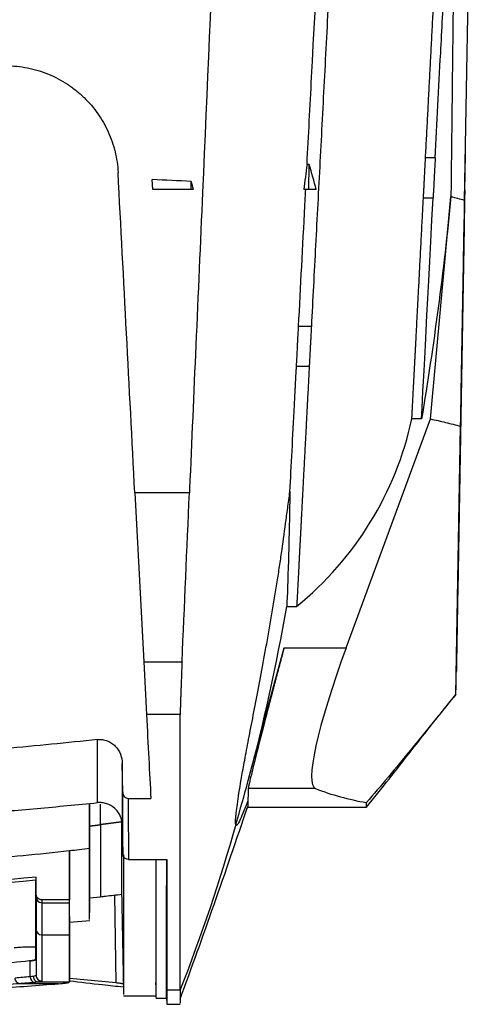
# Model space of a CAD drawing. Header units: millimetres. Extents: x 82 to 1002, y -172 to 1064.
# Tile 123 of 159: x 683 to 703, y 689 to 733. Entities that reach past the tile are written whole.
import ezdxf

# ---------------------------------------------------------------- set-up
doc = ezdxf.new("R2010")
doc.units = ezdxf.units.MM

msp = doc.modelspace()

# ---------------------------------------------------------------- linework, layer by layer
at = {"color": 7, "linetype": 'Continuous', "lineweight": 25}
for p, q in [((702.284, 725.165), (702.665, 747.002)), ((700.979, 727.05), (700.55, 727.05)), ((702.132, 716.477), (702.32, 727.21)), ((695.386, 726.76), (695.285, 726.76)), ((695.361, 725.64), (695.386, 726.76)), ((688.43, 725.64), (688.407, 726.087)), ((690.133, 725.64), (690.142, 726.003)), ((690.133, 725.64), (688.43, 725.64)), ((695.361, 725.64), (695.139, 725.64)), ((700.458, 725.278), (700.886, 725.278)), ((700.772, 715.461), (701.679, 725.333)), ((702.284, 725.165), (702.109, 715.14)), ((702.284, 725.165), (702.282, 725.038)), ((702.263, 723.968), (702.131, 716.42)), ((702.265, 724.097), (702.266, 724.134)), ((702.135, 716.656), (702.235, 722.363)), ((695.476, 719.567), (694.909, 719.567)), ((694.816, 717.805), (695.383, 717.805)), ((702.131, 716.42), (701.982, 707.864)), ((702.131, 716.42), (702.132, 716.477)), ((702.109, 715.14), (702.116, 715.527)), ((697.024, 705.304), (700.772, 715.461)), ((700.372, 715.461), (699.943, 715.461)), ((701.901, 703.235), (702.109, 715.14)), ((701.92, 704.342), (702.108, 715.084)), ((702.109, 715.14), (702.108, 715.084)), ((690.058, 712.177), (687.634, 712.177)), ((687.634, 712.177), (688.027, 704.686)), ((694.382, 707.14), (694.824, 707.14)), ((694.266, 705.304), (697.024, 705.304)), ((688.027, 704.686), (689.731, 704.686)), ((688.027, 704.686), (688.15, 702.337)), ((701.901, 703.235), (701.901, 703.255)), ((689.649, 702.337), (688.15, 702.337)), ((687.093, 698.884), (687.072, 700.171)), ((695.661, 699.052), (692.674, 699.052)), ((687.343, 698.617), (688.345, 698.617)), ((697.92, 698.263), (697.92, 698.433)), ((692.649, 698.23), (697.92, 698.23)), ((687.035, 697.572), (686.104, 697.461)), ((686.104, 697.461), (687.035, 697.572)), ((685.623, 697.405), (685.623, 697.386)), ((687.072, 697.44), (687.095, 696.161)), ((684.723, 696.287), (684.723, 694.117)), ((687.345, 695.912), (689.049, 695.912)), ((683.223, 694.989), (683.248, 694.989)), ((683.248, 694.371), (683.248, 695.125)), ((685.624, 694.562), (685.624, 693.554)), ((687.044, 694.641), (687.124, 690.063)), ((684.723, 694.117), (683.498, 694.117)), ((685.626, 694.212), (686.106, 694.254)), ((683.498, 693.989), (684.723, 693.989)), ((684.724, 693.379), (684.724, 693.379)), ((684.724, 693.379), (684.724, 690.469)), ((684.724, 693.119), (685.627, 693.198)), ((683.498, 692.558), (684.723, 692.558)), ((682.977, 691.408), (682.85, 691.396)), ((682.977, 690.7), (682.977, 691.408)), ((683.249, 690.761), (683.233, 690.756)), ((686.802, 690.425), (684.724, 690.631)), ((684.245, 690.393), (682.534, 690.393)), ((683.36, 690.469), (684.724, 690.469)), ((684.724, 690.469), (684.724, 690.469)), ((689.049, 690.12), (689.046, 690.338)), ((689.049, 690.12), (689.649, 690.12)), ((687.124, 689.852), (688.573, 689.852)), ((688.573, 689.753), (689.045, 689.753)), ((689.044, 689.779), (689.05, 689.479)), ((689.049, 689.48), (689.649, 689.48))]:
    msp.add_line(p, q, dxfattribs=at)
at = {"color": 8, "linetype": 'Continuous', "lineweight": 25}
for p, q in [((686.802, 690.425), (686.743, 694.329)), ((683.233, 690.756), (683.126, 690.719))]:
    msp.add_line(p, q, dxfattribs=at)
at = {"color": 7, "linetype": 'Continuous', "lineweight": 25, "flags": 128}
for points in [[(692.674, 699.408), (693.565, 702.71), (694.266, 705.304)], [(692.124, 697.464), (692.124, 697.465), (692.125, 697.467)], [(683.248, 694.991), (683.234, 694.99), (683.223, 694.989)]]:
    msp.add_lwpolyline(points, dxfattribs=at)
at = {"color": 8, "linetype": 'Continuous', "lineweight": 25, "flags": 128}
msp.add_lwpolyline([(686.104, 697.461), (686.104, 697.655), (686.103, 697.875), (686.102, 698.12), (686.102, 698.357)], dxfattribs=at)
at = {"color": 7, "linetype": 'Continuous', "lineweight": 25}
for centre, radius, start, end in [((683.497, 694.237), 0.248, 180.4078, 270.4023), ((683.497, 692.807), 0.249, 180.251, 270.2489), ((683.22, 690.691), 0.242, 177.9423, 263.9212), ((683.499, 690.761), 0.25, 180.0442, 270.0442)]:
    msp.add_arc(centre, radius, start, end, dxfattribs=at)
for centre, major_axis, start_param, end_param in [((698.685, 706.542), (3.028, 7.489), 1.791776, 3.14443), ((937.637, 1298.23), (242.21, 599.087), 3.14443, 3.170788)]:
    msp.add_ellipse(centre, major_axis=major_axis, ratio=0.136605, start_param=start_param, end_param=end_param, dxfattribs=at)
for points, knots in [([(700.55, 727.05), (700.566, 727.341), (700.596, 727.926), (700.643, 728.807), (700.689, 729.696), (700.736, 730.591), (700.783, 731.494), (700.831, 732.403), (700.879, 733.32), (700.927, 734.244), (700.976, 735.174), (701.025, 736.112), (701.075, 737.056), (701.125, 738.008), (701.175, 738.967), (701.226, 739.932), (701.277, 740.905), (701.328, 741.885), (701.38, 742.871), (701.432, 743.865), (701.484, 744.866), (701.545, 746.027), (701.615, 747.355), (701.693, 748.856), (701.773, 750.384), (701.855, 751.939), (701.938, 753.52), (702.022, 755.127), (702.108, 756.76), (702.195, 758.42), (702.283, 760.106), (702.373, 761.819), (702.464, 763.558), (702.525, 764.727), (702.556, 765.316)], [0, 0, 0, 0, 0.023699, 0.047535, 0.071508, 0.095617, 0.119864, 0.144247, 0.168767, 0.193424, 0.218218, 0.243149, 0.268216, 0.29342, 0.318761, 0.344239, 0.369854, 0.395605, 0.421494, 0.447519, 0.473681, 0.49998, 0.53841, 0.577428, 0.617035, 0.657231, 0.698016, 0.73939, 0.781353, 0.823905, 0.867045, 0.910775, 0.955093, 1, 1, 1, 1]), ([(700.979, 727.05), (701.06, 728.592), (701.141, 730.142), (701.277, 732.738), (701.332, 733.779), (701.906, 744.724), (702.44, 754.929), (702.985, 765.316)], [0, 0, 0, 0, 0.0446845, 0.0446845, 0.0744293, 0.0744293, 0.3564309, 0.3564309, 0.3564309, 0.3564309]), ([(691.901, 754.39), (691.884, 754.017), (691.459, 744.278), (690.938, 732.344), (690.349, 718.846), (690.158, 714.479), (690.063, 712.296), (690.06, 712.237), (690.058, 712.177)], [0.6155199, 0.6155199, 0.6155199, 0.6155199, 0.6231093, 0.8135432, 0.8610103, 0.9060334, 0.9060334, 0.9072946, 0.9072946, 0.9072946, 0.9072946]), ([(695.285, 726.76), (695.353, 728.044), (695.821, 736.98), (696.307, 746.243), (696.728, 754.291), (696.734, 754.39)], [0.6771705, 0.6771705, 0.6771705, 0.6771705, 0.7092713, 0.8997051, 0.9020887, 0.9020887, 0.9020887, 0.9020887]), ([(697.301, 754.39), (697.284, 754.075), (697.251, 753.448), (697.202, 752.512), (697.154, 751.583), (697.105, 750.663), (697.058, 749.751), (697.01, 748.846), (696.963, 747.95), (696.917, 747.062), (696.87, 746.181), (696.825, 745.309), (696.779, 744.444), (696.734, 743.588), (696.668, 742.327), (696.582, 740.67), (696.474, 738.624), (696.368, 736.603), (696.264, 734.608), (696.161, 732.638), (696.059, 730.695), (695.958, 728.777), (695.859, 726.884), (695.761, 725.018), (695.665, 723.177), (695.57, 721.362), (695.507, 720.163), (695.476, 719.567)], [0, 0, 0, 0, 0.026437, 0.052679, 0.078726, 0.104577, 0.130232, 0.155692, 0.180956, 0.206025, 0.230899, 0.255577, 0.280059, 0.304346, 0.328438, 0.387391, 0.445801, 0.503668, 0.56099, 0.617769, 0.674004, 0.729696, 0.784844, 0.839449, 0.893509, 0.947027, 1, 1, 1, 1]), ([(701.863, 741.628), (701.848, 740.322), (701.827, 738.424), (701.8, 736.046), (701.78, 734.24), (701.768, 733.212), (701.765, 732.961), (701.76, 732.513), (701.756, 732.13), (701.745, 731.167), (701.728, 729.696), (701.709, 727.991), (701.694, 726.657), (701.683, 725.721), (701.68, 725.463), (701.679, 725.333)], [0, 0, 0, 0, 0.055756, 0.080978, 0.106012, 0.130325, 0.155546, 0.180772, 0.205994, 0.231214, 0.369868, 0.527368, 0.684855, 0.842381, 1, 1, 1, 1]), ([(681.895, 731.14), (682.224, 731.14), (682.547, 731.108), (683.021, 731.014), (683.178, 730.975), (683.488, 730.882), (683.642, 730.828), (684.089, 730.645), (684.371, 730.496), (684.77, 730.234), (684.9, 730.14), (685.148, 729.94), (685.267, 729.836), (685.605, 729.507), (685.808, 729.269), (686.079, 728.883), (686.163, 728.75), (686.317, 728.479), (686.387, 728.341), (686.578, 727.919), (686.68, 727.625), (686.827, 727.02), (686.872, 726.713), (686.888, 726.402)], [0, 0, 0, 0, 0.125, 0.125, 0.1875, 0.1875, 0.25, 0.25, 0.375, 0.375, 0.4375, 0.4375, 0.5, 0.5, 0.625, 0.625, 0.6875, 0.6875, 0.75, 0.75, 0.875, 0.875, 1, 1, 1, 1]), ([(700.458, 725.278), (700.458, 725.289), (700.459, 725.31), (700.461, 725.347), (700.464, 725.391), (700.467, 725.44), (700.47, 725.495), (700.473, 725.556), (700.476, 725.624), (700.48, 725.697), (700.484, 725.777), (700.489, 725.863), (700.494, 725.955), (700.499, 726.053), (700.504, 726.157), (700.51, 726.268), (700.516, 726.384), (700.522, 726.506), (700.529, 726.634), (700.536, 726.768), (700.543, 726.906), (700.548, 727.002), (700.55, 727.05)], [0, 0, 0, 0, 0.044395, 0.089378, 0.134951, 0.181113, 0.227865, 0.275207, 0.323138, 0.37166, 0.420771, 0.470474, 0.520767, 0.57165, 0.623124, 0.67519, 0.727846, 0.781094, 0.834933, 0.889364, 0.944386, 1, 1, 1, 1]), ([(700.979, 727.05), (700.977, 727.013), (700.974, 726.94), (700.968, 726.834), (700.963, 726.732), (700.958, 726.633), (700.953, 726.539), (700.948, 726.448), (700.943, 726.36), (700.939, 726.277), (700.935, 726.197), (700.931, 726.122), (700.927, 726.049), (700.923, 725.981), (700.918, 725.884), (700.912, 725.764), (700.905, 725.63), (700.899, 725.515), (700.894, 725.418), (700.89, 725.337), (700.887, 725.298), (700.886, 725.278)], [0, 0, 0, 0, 0.0423498, 0.084054, 0.1251126, 0.1655256, 0.2052931, 0.2444151, 0.2828916, 0.3207227, 0.3579084, 0.3944488, 0.430344, 0.4655939, 0.5001986, 0.5863158, 0.6713048, 0.7551667, 0.8379025, 0.9195132, 1, 1, 1, 1]), ([(687.634, 712.177), (687.511, 714.532), (687.387, 716.889), (687.139, 721.63), (687.014, 724.011), (686.888, 726.402)], [0, 0, 0, 0, 0.5, 0.5, 1, 1, 1, 1]), ([(694.909, 719.573), (694.909, 719.574), (694.909, 719.574), (695.001, 721.338), (695.107, 723.363), (695.214, 725.399), (695.227, 725.64)], [0.61677841, 0.61677841, 0.61677841, 0.61677841, 0.61678106, 0.61678106, 0.66180419, 0.66782989, 0.66782989, 0.66782989, 0.66782989]), ([(702.292, 725.623), (702.289, 725.433), (702.28, 724.922), (702.27, 724.35), (702.267, 724.173), (702.265, 724.076)], [0, 0, 0, 0, 0.21089, 0.56634, 1, 1, 1, 1]), ([(699.943, 715.461), (699.944, 715.482), (699.946, 715.525), (699.95, 715.595), (699.954, 715.67), (699.958, 715.75), (699.963, 715.835), (699.967, 715.925), (699.972, 716.019), (699.978, 716.119), (699.983, 716.223), (699.989, 716.332), (699.995, 716.446), (700.001, 716.565), (700.007, 716.689), (700.014, 716.817), (700.021, 716.951), (700.028, 717.089), (700.036, 717.232), (700.044, 717.38), (700.052, 717.533), (700.06, 717.691), (700.069, 717.854), (700.077, 718.021), (700.086, 718.194), (700.096, 718.371), (700.105, 718.553), (700.122, 718.88), (700.148, 719.372), (700.184, 720.062), (700.223, 720.803), (700.265, 721.596), (700.309, 722.439), (700.356, 723.332), (700.395, 724.087), (700.426, 724.675), (700.443, 725.008), (700.454, 725.211), (700.458, 725.278)], [0, 0, 0, 0, 0.019202, 0.038407, 0.057614, 0.076823, 0.096034, 0.115248, 0.134463, 0.153681, 0.172902, 0.192124, 0.211349, 0.230576, 0.249805, 0.269037, 0.288271, 0.307507, 0.326745, 0.345986, 0.365229, 0.384474, 0.403721, 0.422971, 0.442223, 0.461477, 0.480733, 0.499992, 0.56241, 0.624871, 0.687375, 0.749921, 0.8124, 0.874933, 0.937458, 0.962473, 0.987622, 1, 1, 1, 1]), ([(702.289, 725.447), (702.288, 725.42), (702.286, 725.276), (702.279, 724.909), (702.271, 724.421), (702.266, 724.112), (702.263, 723.968)], [0, 0, 0, 0, 0.074256, 0.396027, 0.718745, 1, 1, 1, 1]), ([(702.235, 722.363), (702.237, 722.473), (702.239, 722.583), (702.243, 722.803), (702.245, 722.914), (702.248, 723.127), (702.25, 723.229), (702.254, 723.426), (702.255, 723.517), (702.258, 723.685), (702.259, 723.762), (702.262, 723.895), (702.263, 723.952), (702.265, 724.09), (702.266, 724.137), (702.266, 724.134)], [0, 0, 0, 0, 0.125, 0.125, 0.25, 0.25, 0.375, 0.375, 0.5, 0.5, 0.625, 0.625, 0.75, 0.75, 1, 1, 1, 1]), ([(694.816, 717.808), (694.816, 717.808), (694.818, 717.835), (694.824, 717.951), (694.843, 718.312), (694.874, 718.917), (694.897, 719.343), (694.909, 719.573)], [0.59439492, 0.59439492, 0.59439492, 0.59439492, 0.59439499, 0.59711218, 0.60559474, 0.61088781, 0.61677841, 0.61677841, 0.61677841, 0.61677841]), ([(695.476, 719.567), (695.474, 719.53), (695.47, 719.457), (695.464, 719.35), (695.459, 719.247), (695.454, 719.148), (695.449, 719.053), (695.444, 718.961), (695.439, 718.873), (695.435, 718.79), (695.431, 718.71), (695.427, 718.634), (695.423, 718.562), (695.419, 718.493), (695.414, 718.396), (695.408, 718.277), (695.401, 718.145), (695.395, 718.032), (695.39, 717.937), (695.386, 717.86), (695.384, 717.823), (695.383, 717.805)], [0, 0, 0, 0, 0.042305, 0.083971, 0.125, 0.165391, 0.205143, 0.244258, 0.282734, 0.320573, 0.357774, 0.394337, 0.430263, 0.465551, 0.500201, 0.586239, 0.67118, 0.755026, 0.837777, 0.919434, 1, 1, 1, 1]), ([(694.524, 712.237), (694.584, 713.367), (694.654, 714.712), (694.735, 716.249), (694.741, 716.369), (694.749, 716.529), (694.758, 716.692), (694.766, 716.856), (694.772, 716.957), (694.785, 717.217), (694.801, 717.508), (694.813, 717.748), (694.816, 717.808)], [0.3601205, 0.3601205, 0.3601205, 0.3601205, 0.5295969, 0.5375459, 0.5405542, 0.5436245, 0.5561126, 0.559183, 0.5621914, 0.5675242, 0.5884309, 0.5943949, 0.5943949, 0.5943949, 0.5943949]), ([(695.383, 717.805), (695.378, 717.702), (695.367, 717.496), (695.351, 717.193), (695.336, 716.893), (695.32, 716.598), (695.305, 716.306), (695.29, 716.019), (695.275, 715.736), (695.26, 715.457), (695.246, 715.182), (695.232, 714.911), (695.218, 714.644), (695.204, 714.381), (695.19, 714.123), (695.177, 713.868), (695.164, 713.618), (695.151, 713.371), (695.138, 713.129), (695.126, 712.891), (695.114, 712.657), (695.101, 712.427), (695.09, 712.201), (695.078, 711.979), (695.067, 711.762), (695.055, 711.548), (695.044, 711.339), (695.034, 711.134), (695.023, 710.932), (695.013, 710.735), (695.003, 710.542), (694.993, 710.353), (694.983, 710.168), (694.974, 709.988), (694.964, 709.811), (694.955, 709.639), (694.947, 709.47), (694.938, 709.306), (694.929, 709.146), (694.921, 708.989), (694.913, 708.837), (694.906, 708.69), (694.898, 708.546), (694.891, 708.406), (694.884, 708.27), (694.877, 708.139), (694.87, 708.011), (694.864, 707.888), (694.857, 707.769), (694.851, 707.654), (694.845, 707.543), (694.84, 707.436), (694.834, 707.333), (694.829, 707.234), (694.826, 707.171), (694.824, 707.14)], [0, 0, 0, 0, 0.018935, 0.037868, 0.056798, 0.075725, 0.09465, 0.113572, 0.132491, 0.151408, 0.170323, 0.189235, 0.208144, 0.22705, 0.245954, 0.264856, 0.283755, 0.302651, 0.321545, 0.340436, 0.359324, 0.37821, 0.397094, 0.415975, 0.434853, 0.453728, 0.472601, 0.491472, 0.51034, 0.529205, 0.548068, 0.566928, 0.585785, 0.60464, 0.623493, 0.642343, 0.66119, 0.680035, 0.698877, 0.717716, 0.736553, 0.755387, 0.774219, 0.793048, 0.811875, 0.830699, 0.849521, 0.86834, 0.887156, 0.90597, 0.924781, 0.94359, 0.962396, 0.981199, 1, 1, 1, 1]), ([(702.116, 715.527), (702.117, 715.576), (702.118, 715.639), (702.12, 715.791), (702.122, 715.878), (702.125, 716.074), (702.127, 716.183), (702.131, 716.41), (702.133, 716.531), (702.135, 716.656)], [0, 0, 0, 0, 0.25, 0.25, 0.5, 0.5, 0.75, 0.75, 1, 1, 1, 1]), ([(700.772, 715.461), (700.998, 715.415), (701.221, 715.363), (701.666, 715.253), (701.887, 715.196), (702.109, 715.14)], [0, 0, 0, 0, 0.5, 0.5, 1, 1, 1, 1]), ([(702.112, 715.305), (702.087, 713.9), (702.054, 712.018), (702.02, 710.047), (702.007, 709.287), (702, 708.897), (701.994, 708.56), (701.99, 708.347), (701.987, 708.171), (701.983, 707.902), (701.977, 707.581), (701.971, 707.225), (701.965, 706.902), (701.958, 706.519), (701.952, 706.131), (701.948, 705.915), (701.947, 705.837), (701.946, 705.815), (701.946, 705.788), (701.945, 705.734), (701.944, 705.684), (701.943, 705.65)], [0, 0, 0, 0, 0.341347, 0.457118, 0.478684, 0.52612, 0.551728, 0.56062, 0.577726, 0.594836, 0.628456, 0.6621, 0.695347, 0.728627, 0.795066, 0.862267, 0.879329, 0.887907, 0.896519, 0.931015, 1, 1, 1, 1]), ([(692.124, 697.464), (692.108, 697.462), (692.103, 697.503), (692.106, 697.634), (692.114, 697.723), (692.144, 698.023), (692.174, 698.274), (692.269, 698.922), (692.335, 699.32), (692.469, 700.069), (692.52, 700.344), (692.634, 700.947), (692.697, 701.276), (692.901, 702.331), (693.056, 703.129), (693.297, 704.415), (693.379, 704.859), (693.543, 705.771), (693.626, 706.24), (693.79, 707.192), (693.869, 707.672), (693.981, 708.374), (694.017, 708.605), (694.085, 709.059), (694.118, 709.282), (694.214, 709.943), (694.273, 710.375), (694.364, 711.044), (694.394, 711.27), (694.457, 711.738), (694.489, 711.979), (694.524, 712.237)], [0, 0, 0, 0, 0.0625, 0.0625, 0.125, 0.125, 0.25, 0.25, 0.375, 0.375, 0.4375, 0.4375, 0.5, 0.5, 0.625, 0.625, 0.6875, 0.6875, 0.75, 0.75, 0.8125, 0.8125, 0.84375, 0.84375, 0.875, 0.875, 0.9375, 0.9375, 0.96875, 0.96875, 1, 1, 1, 1]), ([(694.524, 712.237), (694.504, 711.037), (694.48, 710.011), (694.431, 708.311), (694.407, 707.638), (694.382, 707.14)], [0, 0, 0, 0, 0.5, 0.5, 1, 1, 1, 1]), ([(701.982, 707.864), (701.98, 707.732), (701.977, 707.61), (701.975, 707.441), (701.974, 707.387), (701.972, 707.287), (701.971, 707.241), (701.969, 707.113), (701.968, 707.042), (701.966, 706.937), (701.965, 706.902), (701.965, 706.887)], [0, 0, 0, 0, 0.25, 0.25, 0.375, 0.375, 0.5, 0.5, 0.75, 0.75, 1, 1, 1, 1]), ([(701.965, 706.887), (701.963, 706.775), (701.961, 706.662), (701.957, 706.442), (701.952, 706.124), (701.947, 705.84), (701.938, 705.321), (701.933, 705.036), (701.925, 704.593), (701.922, 704.434), (701.92, 704.29), (701.919, 704.257), (701.918, 704.223), (701.918, 704.219), (701.918, 704.225)], [0, 0, 0, 0, 0.0625, 0.0625, 0.125, 0.25, 0.25, 0.5, 0.5, 0.75, 0.75, 0.875, 0.875, 1, 1, 1, 1]), ([(694.266, 705.304), (694.249, 705.24), (694.214, 705.113), (694.164, 704.925), (694.114, 704.74), (694.066, 704.559), (694.019, 704.381), (693.972, 704.207), (693.927, 704.037), (693.883, 703.871), (693.841, 703.709), (693.799, 703.55), (693.758, 703.395), (693.719, 703.245), (693.68, 703.098), (693.556, 702.622), (693.362, 701.874), (693.124, 700.942), (692.931, 700.177), (692.82, 699.725), (692.762, 699.483), (692.735, 699.366), (692.713, 699.266), (692.695, 699.185), (692.683, 699.122), (692.675, 699.076), (692.674, 699.06), (692.674, 699.052)], [0, 0, 0, 0, 0.019583, 0.038901, 0.057953, 0.076741, 0.095264, 0.113522, 0.131515, 0.149244, 0.166709, 0.183909, 0.200844, 0.217516, 0.233924, 0.250067, 0.378755, 0.499761, 0.627166, 0.74951, 0.785969, 0.822193, 0.858188, 0.89396, 0.929515, 0.96486, 1, 1, 1, 1]), ([(689.731, 704.686), (689.729, 704.643), (689.725, 704.558), (689.72, 704.432), (689.714, 704.307), (689.709, 704.183), (689.704, 704.062), (689.7, 703.942), (689.695, 703.825), (689.691, 703.711), (689.687, 703.6), (689.683, 703.492), (689.679, 703.387), (689.675, 703.286), (689.672, 703.188), (689.669, 703.095), (689.666, 703.006), (689.663, 702.921), (689.661, 702.841), (689.658, 702.765), (689.656, 702.694), (689.654, 702.628), (689.653, 702.567), (689.652, 702.511), (689.651, 702.46), (689.65, 702.413), (689.65, 702.372), (689.649, 702.348), (689.649, 702.337)], [0, 0, 0, 0, 0.037239, 0.074771, 0.112573, 0.150619, 0.188886, 0.227348, 0.265982, 0.304762, 0.343664, 0.382664, 0.421737, 0.460859, 0.500006, 0.539152, 0.578274, 0.617347, 0.656346, 0.695247, 0.734026, 0.772658, 0.811119, 0.849384, 0.887429, 0.92523, 0.962761, 1, 1, 1, 1]), ([(697.92, 698.224), (698.256, 698.64), (698.922, 699.464), (699.922, 700.745), (700.901, 701.997), (701.566, 702.817), (701.901, 703.231)], [0, 0, 0, 0, 0.249417, 0.494942, 0.744949, 1, 1, 1, 1]), ([(701.901, 703.235), (701.237, 702.431), (700.561, 701.593), (699.559, 700.369), (699.227, 699.967), (698.569, 699.183), (698.243, 698.802), (697.921, 698.433)], [0, 0, 0, 0, 0.5, 0.5, 0.75, 0.75, 1, 1, 1, 1]), ([(685.974, 701.231), (685.294, 701.158), (684.613, 701.087), (683.25, 700.953), (682.568, 700.89), (681.886, 700.831)], [0, 0, 0, 0, 0.5, 0.5, 1, 1, 1, 1]), ([(685.974, 701.231), (686.048, 701.239), (686.12, 701.238), (686.265, 701.219), (686.336, 701.201), (686.471, 701.149), (686.536, 701.115), (686.657, 701.035), (686.711, 700.989), (686.861, 700.835), (686.938, 700.713), (687.043, 700.451), (687.07, 700.312), (687.072, 700.171)], [0, 0, 0, 0, 0.125, 0.125, 0.25, 0.25, 0.375, 0.375, 0.5, 0.5, 0.75, 0.75, 1, 1, 1, 1]), ([(687.072, 700.171), (687.072, 699.681), (687.072, 699.208), (687.072, 698.298), (687.072, 697.861), (687.072, 697.44)], [0, 0, 0, 0, 0.5, 0.5, 1, 1, 1, 1]), ([(687.093, 698.884), (687.095, 698.818), (687.118, 698.752), (687.208, 698.65), (687.274, 698.617), (687.343, 698.617)], [0, 0, 0, 0, 0.5, 0.5, 1, 1, 1, 1]), ([(680.599, 697.956), (681.496, 698.023), (682.392, 698.096), (684.184, 698.254), (685.08, 698.34), (685.974, 698.43)], [0, 0, 0, 0, 0.5, 0.5, 1, 1, 1, 1]), ([(687.072, 697.44), (687.071, 697.51), (687.063, 697.579), (687.033, 697.713), (687.011, 697.78), (686.954, 697.906), (686.919, 697.965), (686.838, 698.077), (686.791, 698.13), (686.638, 698.269), (686.516, 698.34), (686.319, 698.406), (686.251, 698.421), (686.113, 698.436), (686.044, 698.437), (685.974, 698.43)], [0, 0, 0, 0, 0.125, 0.125, 0.25, 0.25, 0.375, 0.375, 0.5, 0.5, 0.75, 0.75, 0.875, 0.875, 1, 1, 1, 1]), ([(692.649, 698.51), (692.59, 698.353), (692.531, 698.202), (692.418, 697.919), (692.363, 697.788), (692.263, 697.57), (692.219, 697.484), (692.152, 697.4), (692.13, 697.401), (692.125, 697.467)], [0, 0, 0, 0, 0.25, 0.25, 0.5, 0.5, 0.75, 0.75, 1, 1, 1, 1]), ([(692.649, 698.51), (692.649, 698.417), (692.649, 698.254), (692.649, 698.249), (692.649, 698.247)], [0, 0, 0, 0, 0.568701, 1, 1, 1, 1]), ([(685.623, 696.389), (685.623, 696.697), (685.623, 697.195), (685.623, 698.066), (685.623, 698.396)], [0, 0, 0, 0, 0.620024, 1, 1, 1, 1]), ([(685.623, 698.396), (685.623, 698.309), (685.623, 697.873), (685.623, 697.613), (685.623, 697.405)], [0, 0, 0, 0, 0.19953, 1, 1, 1, 1]), ([(689.649, 689.709), (690.154, 691.105), (691.177, 693.933), (692.155, 696.801), (692.649, 698.253)], [0, 0, 0, 0, 0.493707, 1, 1, 1, 1]), ([(687.035, 697.572), (687.036, 697.284), (687.037, 696.724), (687.04, 696.047), (687.042, 695.484), (687.043, 695.041), (687.044, 694.758), (687.044, 694.664), (687.044, 694.641)], [0, 0, 0, 0, 0.197949, 0.384063, 0.563992, 0.751909, 0.940026, 1, 1, 1, 1]), ([(685.623, 697.386), (685.623, 696.943), (685.623, 696.058), (685.624, 695.125), (685.624, 694.505), (685.624, 694.207), (685.624, 694.23), (685.624, 694.236)], [0, 0, 0, 0, 0.2256555, 0.4512945, 0.6769335, 0.902612, 1, 1, 1, 1]), ([(685.624, 693.236), (685.624, 693.242), (685.624, 693.257), (685.624, 693.823), (685.623, 694.809), (685.623, 695.862), (685.623, 696.389)], [0, 0, 0, 0, 0.195069, 0.463363, 0.731701, 1, 1, 1, 1]), ([(687.345, 695.912), (687.279, 695.912), (687.215, 695.939), (687.123, 696.031), (687.096, 696.095), (687.095, 696.161)], [0, 0, 0, 0, 0.5, 0.5, 1, 1, 1, 1]), ([(687.123, 696.124), (687.123, 695.285), (687.124, 693.608), (687.124, 691.811), (687.124, 690.57), (687.124, 689.914), (687.124, 689.915), (687.124, 689.916)], [0, 0, 0, 0, 0.214243, 0.428487, 0.64273, 0.856973, 1, 1, 1, 1]), ([(688.571, 695.912), (688.571, 695.091), (688.572, 693.374), (688.572, 691.538), (688.572, 690.809), (688.572, 690.444)], [0, 0, 0, 0, 0.3143978, 0.6571989, 1, 1, 1, 1]), ([(688.573, 695.912), (688.573, 695.051), (688.573, 693.294), (688.573, 691.43), (688.573, 690.703), (688.573, 690.34)], [0, 0, 0, 0, 0.324839, 0.66242, 1, 1, 1, 1]), ([(689.046, 690.338), (689.046, 690.672), (689.046, 691.189), (689.047, 692.327), (689.047, 693.676), (689.048, 695.027), (689.048, 695.912)], [0, 0, 0, 0, 0.318772, 0.493618, 0.668539, 1, 1, 1, 1]), ([(689.649, 690.12), (689.649, 690.589), (689.649, 691.318), (689.649, 693.286), (689.649, 694.527), (689.649, 696.018)], [0, 0, 0, 0, 0.5, 0.5, 1, 1, 1, 1]), ([(683.248, 695.125), (677.426, 694.535), (671.575, 694.24), (659.872, 694.24), (654.02, 694.535), (648.198, 695.125)], [0, 0, 0, 0, 0.5, 0.5, 1, 1, 1, 1]), ([(683.223, 694.989), (677.41, 694.404), (671.566, 694.111), (659.88, 694.111), (654.037, 694.404), (648.223, 694.989)], [0, 0, 0, 0, 0.5, 0.5, 1, 1, 1, 1]), ([(684.724, 693.379), (684.724, 693.398), (684.724, 693.435), (684.724, 693.498), (684.724, 693.565), (684.724, 693.638), (684.724, 693.715), (684.724, 693.798), (684.724, 693.886), (684.724, 693.979), (684.724, 694.077), (684.724, 694.18), (684.724, 694.289), (684.724, 694.402), (684.724, 694.521), (684.724, 694.644), (684.723, 694.773), (684.723, 694.907), (684.723, 695), (684.723, 695.047)], [0, 0, 0, 0, 0.058842, 0.117677, 0.176506, 0.23533, 0.294151, 0.352968, 0.411783, 0.470597, 0.52941, 0.588224, 0.647038, 0.705855, 0.764675, 0.823498, 0.882326, 0.94116, 1, 1, 1, 1]), ([(683.498, 694.117), (683.488, 694.117), (683.468, 694.118), (683.436, 694.124), (683.405, 694.134), (683.375, 694.149), (683.346, 694.168), (683.311, 694.199), (683.263, 694.262), (683.254, 694.328), (683.248, 694.371)], [0, 0, 0, 0, 0.076842, 0.157093, 0.240337, 0.326022, 0.41348, 0.501958, 0.68259, 1, 1, 1, 1]), ([(686.106, 694.256), (686.106, 694.255), (686.106, 694.251), (686.106, 694.257), (686.106, 694.261)], [0, 0, 0, 0, 0.223119, 1, 1, 1, 1]), ([(686.107, 694.254), (686.182, 694.263), (686.497, 694.3), (686.811, 694.337), (687.049, 694.365)], [0, 0, 0, 0, 0.240151, 1, 1, 1, 1]), ([(683.224, 692.009), (683.22, 692.01), (683.214, 692.012), (683.198, 692.015), (683.18, 692.017), (683.157, 692.019), (683.131, 692.021), (683.082, 692.022), (682.998, 692.022), (682.826, 692.018), (682.629, 692.007), (682.446, 691.995), (682.345, 691.987), (682.294, 691.983), (682.275, 691.982)], [0, 0, 0, 0, 0.042405, 0.084471, 0.126311, 0.16804, 0.209771, 0.25162, 0.372513, 0.502042, 0.751384, 0.875163, 0.95392, 1, 1, 1, 1]), ([(683.224, 691.782), (683.224, 691.716), (683.224, 691.621), (683.224, 691.526), (683.224, 691.487), (683.224, 691.479), (683.224, 691.463), (683.206, 691.447), (683.148, 691.432), (683.066, 691.418), (683.013, 691.411), (681.916, 691.296), (680.444, 691.15), (678.714, 690.992), (677.955, 690.926), (677.635, 690.898), (677.57, 690.893), (677.474, 690.884), (677.443, 690.881), (677.376, 690.876), (677.196, 690.863), (676.769, 690.844), (676.234, 690.833), (675.917, 690.831), (675.79, 690.83), (675.725, 690.83), (675.531, 690.83), (674.885, 690.83), (673.205, 690.83), (671.654, 690.83), (670.619, 690.83)], [0, 0, 0, 0, 0.125, 0.1875, 0.1875, 0.203125, 0.203125, 0.21875, 0.234375, 0.234375, 0.25, 0.25, 0.5, 0.625, 0.6875, 0.6875, 0.703125, 0.703125, 0.710937, 0.710937, 0.71875, 0.75, 0.78125, 0.789062, 0.789062, 0.796875, 0.796875, 0.8125, 0.875, 1, 1, 1, 1]), ([(682.977, 691.408), (682.995, 691.41), (683.029, 691.413), (683.075, 691.419), (683.115, 691.425), (683.15, 691.43), (683.18, 691.436), (683.205, 691.442), (683.224, 691.449), (683.238, 691.455), (683.247, 691.461), (683.248, 691.466), (683.249, 691.468)], [0, 0, 0, 0, 0.100611, 0.200336, 0.299451, 0.398238, 0.496983, 0.595972, 0.695491, 0.79582, 0.897234, 1, 1, 1, 1]), ([(682.534, 690.393), (682.509, 690.394), (682.482, 690.4), (682.429, 690.425), (682.404, 690.444), (682.362, 690.493), (682.345, 690.522), (682.324, 690.582), (682.319, 690.614), (682.318, 690.643)], [0, 0, 0, 0, 0.25, 0.25, 0.5, 0.5, 0.75, 0.75, 1, 1, 1, 1]), ([(683.126, 690.719), (683.126, 690.69), (683.132, 690.658), (683.155, 690.597), (683.173, 690.568), (683.219, 690.519), (683.246, 690.5), (683.303, 690.475), (683.333, 690.47), (683.36, 690.469)], [0, 0, 0, 0, 0.25, 0.25, 0.5, 0.5, 0.75, 0.75, 1, 1, 1, 1]), ([(682.534, 690.393), (682.127, 690.36), (681.72, 690.327), (680.906, 690.269), (680.499, 690.242), (679.277, 690.168), (678.463, 690.128), (677.649, 690.098)], [0, 0, 0, 0, 0.25, 0.25, 0.5, 0.5, 1, 1, 1, 1]), ([(678.754, 690.077), (679.211, 690.092), (679.669, 690.109), (680.584, 690.15), (681.042, 690.173), (681.957, 690.226), (682.414, 690.255), (683.329, 690.32), (683.787, 690.356), (684.245, 690.393)], [0, 0, 0, 0, 0.25, 0.25, 0.5, 0.5, 0.75, 0.75, 1, 1, 1, 1]), ([(683.194, 690.45), (683.084, 690.441), (682.919, 690.426), (682.699, 690.407), (682.589, 690.398), (682.534, 690.393)], [0, 0, 0, 0, 0.500009, 0.750013, 1, 1, 1, 1]), ([(683.36, 690.469), (683.349, 690.467), (683.326, 690.464), (683.286, 690.459), (683.242, 690.455), (683.21, 690.452), (683.194, 690.45)], [0, 0, 0, 0, 0.249508, 0.499147, 0.749207, 1, 1, 1, 1]), ([(684.388, 690.405), (684.407, 690.407), (684.444, 690.41), (684.494, 690.416), (684.539, 690.421), (684.578, 690.426), (684.611, 690.431), (684.65, 690.437), (684.687, 690.446), (684.716, 690.457), (684.721, 690.465), (684.724, 690.469)], [0, 0, 0, 0, 0.091663, 0.180152, 0.265389, 0.34734, 0.425938, 0.501167, 0.660805, 0.826926, 1, 1, 1, 1]), ([(687.125, 690.239), (686.817, 690.271), (686.016, 690.354), (685.216, 690.451), (684.724, 690.511)], [0, 0, 0, 0, 0.384392, 1, 1, 1, 1]), ([(687.125, 690.364), (687.124, 690.366), (687.123, 690.369), (687.116, 690.374), (687.104, 690.379), (687.088, 690.385), (687.066, 690.39), (687.032, 690.397), (686.979, 690.405), (686.901, 690.415), (686.835, 690.422), (686.802, 690.425)], [0, 0, 0, 0, 0.081636, 0.163798, 0.246654, 0.330365, 0.415089, 0.500978, 0.670784, 0.836702, 1, 1, 1, 1]), ([(688.572, 690.444), (688.572, 690.258), (688.572, 689.912), (688.572, 689.885), (688.572, 689.873)], [0, 0, 0, 0, 0.539083, 1, 1, 1, 1]), ([(688.573, 690.34), (688.573, 690.155), (688.573, 689.812), (688.573, 689.787), (688.573, 689.775)], [0, 0, 0, 0, 0.5414546, 1, 1, 1, 1]), ([(689.045, 689.777), (689.045, 689.769), (689.045, 689.724), (689.045, 689.891), (689.046, 690.189), (689.046, 690.338)], [0, 0, 0, 0, 0.094249, 0.546997, 1, 1, 1, 1]), ([(689.049, 690.12), (689.049, 689.88), (689.049, 689.511), (689.049, 689.536), (689.049, 689.544)], [0, 0, 0, 0, 0.649333, 1, 1, 1, 1]), ([(689.649, 690.12), (689.649, 689.882), (689.649, 689.505), (689.649, 689.532), (689.649, 689.543)], [0, 0, 0, 0, 0.6322641, 1, 1, 1, 1])]:
    msp.add_open_spline(points, degree=3, knots=knots, dxfattribs=at)
for points in [[(695.285, 726.76), (695.237, 726.386), (695.188, 726.013), (695.139, 725.64)], [(695.697, 725.64), (695.596, 726.013), (695.492, 726.387), (695.386, 726.76)], [(690.142, 726.003), (689.564, 726.032), (688.985, 726.06), (688.407, 726.087)], [(690.234, 725.64), (690.204, 725.761), (690.173, 725.882), (690.142, 726.003)], [(690.234, 725.64), (690.201, 725.64), (690.167, 725.64), (690.133, 725.64)], [(695.697, 725.64), (695.587, 725.64), (695.475, 725.64), (695.361, 725.64)], [(701.679, 725.333), (701.355, 722.021), (700.921, 718.744), (700.372, 715.461)], [(700.372, 715.461), (700.429, 716.554), (700.602, 719.841), (700.886, 725.278)], [(702.284, 725.165), (702.073, 725.212), (701.89, 725.263), (701.679, 725.333)], [(694.824, 707.14), (697.433, 709.265), (699.237, 712.197), (699.943, 715.461)], [(689.731, 704.686), (689.84, 707.169), (689.949, 709.666), (690.058, 712.177)], [(692.674, 699.408), (693.362, 701.957), (693.932, 704.537), (694.382, 707.14)], [(701.903, 703.358), (701.908, 703.64), (701.922, 704.405), (701.943, 705.65)], [(701.918, 704.225), (701.918, 704.225), (701.919, 704.265), (701.92, 704.342)], [(688.15, 702.337), (688.22, 700.993), (688.285, 699.753), (688.345, 698.617)], [(689.649, 696.018), (689.649, 697.779), (689.649, 699.89), (689.649, 702.337)], [(685.974, 698.43), (685.974, 699.289), (685.974, 700.223), (685.974, 701.231)], [(692.125, 697.467), (692.315, 698.112), (692.498, 698.759), (692.674, 699.408)], [(687.095, 696.161), (687.095, 696.989), (687.094, 697.897), (687.093, 698.884)], [(692.674, 699.052), (692.673, 698.824), (692.665, 698.643), (692.65, 698.51)], [(687.343, 698.617), (687.344, 697.637), (687.345, 696.736), (687.345, 695.912)], [(685.623, 697.405), (685.784, 697.423), (685.944, 697.442), (686.104, 697.461)], [(685.623, 697.386), (685.784, 697.405), (685.945, 697.424), (686.106, 697.443)], [(692.124, 697.464), (691.416, 694.979), (690.591, 692.53), (689.649, 690.12)], [(684.723, 696.287), (683.358, 696.136), (681.992, 696.001), (680.623, 695.883)], [(685.623, 696.389), (685.323, 696.354), (685.023, 696.32), (684.723, 696.287)], [(684.723, 695.047), (684.723, 695.41), (684.723, 695.823), (684.723, 696.287)], [(689.049, 695.912), (689.049, 694.445), (689.049, 692.015), (689.049, 690.584), (689.049, 690.12)], [(683.223, 694.989), (683.223, 693.672), (683.224, 692.695), (683.224, 692.059)], [(683.248, 694.235), (683.248, 693.702), (683.248, 693.226), (683.248, 692.806)], [(683.498, 694.117), (683.498, 694.074), (683.498, 694.031), (683.498, 693.989)], [(684.723, 693.989), (684.723, 694.031), (684.723, 694.074), (684.723, 694.117)], [(683.498, 693.989), (683.498, 693.455), (683.498, 692.979), (683.498, 692.558)], [(684.723, 692.558), (684.723, 692.979), (684.723, 693.455), (684.723, 693.989)], [(683.248, 692.806), (683.249, 691.84), (683.249, 691.169), (683.249, 690.761)], [(683.498, 692.558), (683.499, 691.591), (683.499, 690.92), (683.499, 690.512)], [(684.724, 690.469), (684.724, 690.873), (684.724, 691.557), (684.723, 692.558)], [(683.224, 692.059), (683.224, 692.042), (683.224, 692.025), (683.224, 692.009)], [(683.224, 692.009), (683.224, 692.011), (683.224, 692.011), (683.224, 692.008)], [(683.224, 692.008), (683.224, 691.928), (683.224, 691.853), (683.224, 691.782)], [(682.977, 690.7), (682.758, 690.68), (682.538, 690.661), (682.318, 690.643)], [(683.126, 690.719), (683.086, 690.712), (683.036, 690.706), (682.977, 690.7)], [(683.499, 690.512), (683.499, 690.497), (683.453, 690.482), (683.36, 690.469)], [(684.245, 690.393), (684.304, 690.398), (684.352, 690.402), (684.388, 690.405)], [(688.573, 690.34), (688.573, 690.375), (688.572, 690.41), (688.572, 690.444)]]:
    msp.add_open_spline(points, degree=3, dxfattribs=at)
at = {"color": 8, "linetype": 'Continuous', "lineweight": 25}
msp.add_open_spline([(686.106, 697.443), (686.106, 696.954), (686.106, 695.976), (686.106, 695.011), (686.106, 694.382), (686.106, 694.298), (686.106, 694.256)], degree=3, knots=[0, 0, 0, 0, 0.250669, 0.501328, 0.751988, 1, 1, 1, 1], dxfattribs=at)

doc.saveas('drawing.dxf')
